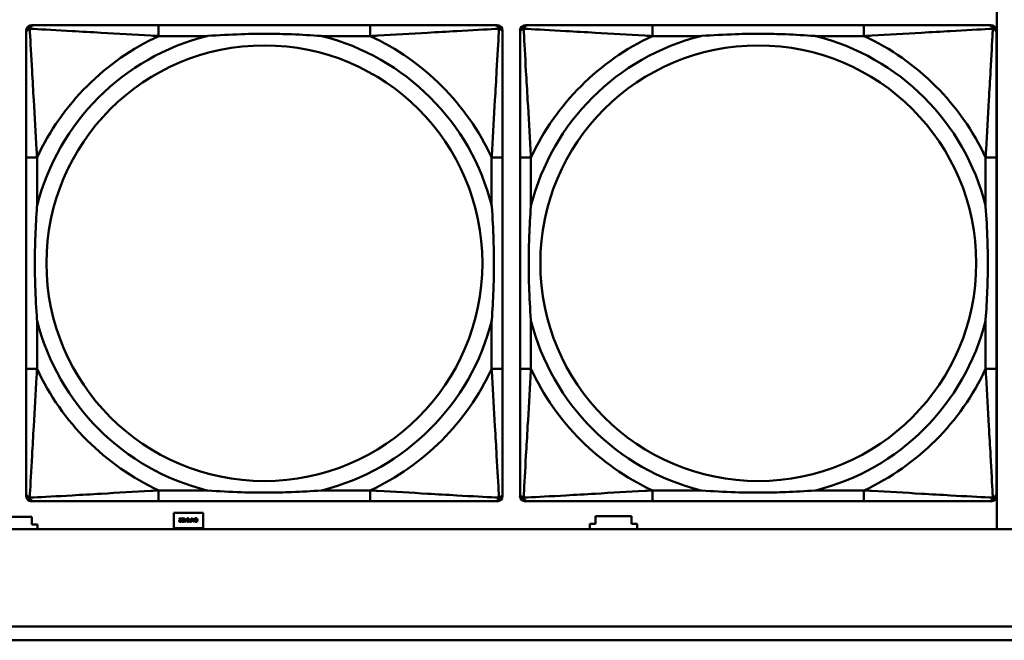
# Model space of a CAD drawing. Header units: inches. Extents: x 7.4 to 53, y 27.5 to 52.4.
# Tile 30 of 128: x 29.345 to 30.761, y 31.452 to 32.344. Entities that reach past the tile are written whole.
import ezdxf

# ---------------------------------------------------------------- set-up
doc = ezdxf.new("R2010")
doc.units = ezdxf.units.IN
doc.header["$MEASUREMENT"] = 0
doc.layers.add('Visible Edges(ANSI)', color=7, linetype='Continuous', lineweight=50)
doc.layers.add('Visible Tangent Edges(ANSI)', color=7, linetype='Continuous', lineweight=50)

msp = doc.modelspace()

# ---------------------------------------------------------------- linework, layer by layer
at = {"layer": 'Visible Edges(ANSI)'}
for p, q in [((30.7498, 32.3763), (30.7498, 31.6116)), ((29.3622, 32.3365), (29.3662, 32.3365)), ((29.8488, 32.3365), (29.5449, 32.3365)), ((30.0276, 32.3365), (30.0315, 32.3365)), ((30.0722, 32.3365), (30.0762, 32.3365)), ((30.5588, 32.3365), (30.2549, 32.3365)), ((30.7376, 32.3365), (30.7415, 32.3365)), ((29.3544, 31.6593), (29.3544, 32.3286)), ((30.0394, 32.3286), (30.0394, 32.3247)), ((30.0644, 31.6593), (30.0644, 32.3286)), ((30.7494, 32.3286), (30.7494, 32.3247)), ((29.3544, 32.1459), (29.3544, 31.842)), ((30.0394, 31.842), (30.0394, 32.1459)), ((30.0644, 32.1459), (30.0644, 31.842)), ((30.7494, 31.842), (30.7494, 32.1459)), ((30.0315, 31.6515), (29.3622, 31.6515)), ((29.5449, 31.6515), (29.8488, 31.6515)), ((30.0394, 31.6633), (30.0394, 31.6593)), ((30.7415, 31.6515), (30.0722, 31.6515)), ((30.2549, 31.6515), (30.5588, 31.6515)), ((30.7494, 31.6633), (30.7494, 31.6593)), ((29.3108, 31.6291), (29.3628, 31.6291)), ((29.3628, 31.6291), (29.3628, 31.6181)), ((29.5668, 31.6131), (29.5668, 31.6351)), ((29.5668, 31.6351), (29.6088, 31.6351)), ((29.5742, 31.627), (29.5773, 31.627)), ((29.5742, 31.6264), (29.5742, 31.627)), ((29.5767, 31.6264), (29.5742, 31.6264)), ((29.5772, 31.6229), (29.5772, 31.6222)), ((29.5772, 31.6229), (29.5772, 31.6229)), ((29.5773, 31.627), (29.5773, 31.6263)), ((29.5816, 31.6253), (29.5822, 31.6253)), ((29.5816, 31.6247), (29.5816, 31.6253)), ((29.5822, 31.6247), (29.5816, 31.6247)), ((29.5822, 31.627), (29.5828, 31.627)), ((29.5822, 31.6253), (29.5822, 31.627)), ((29.5822, 31.622), (29.5822, 31.6247)), ((29.5828, 31.622), (29.5822, 31.622)), ((29.5828, 31.627), (29.5828, 31.6253)), ((29.5828, 31.6253), (29.585, 31.6253)), ((29.5828, 31.6247), (29.5828, 31.6228)), ((29.5845, 31.6247), (29.5828, 31.6247)), ((29.5828, 31.6228), (29.5845, 31.6247)), ((29.585, 31.6246), (29.5828, 31.622)), ((29.585, 31.6253), (29.585, 31.6246)), ((29.5922, 31.622), (29.5909, 31.622)), ((29.591, 31.6251), (29.5915, 31.6251)), ((29.591, 31.6226), (29.5915, 31.6226)), ((29.5915, 31.6246), (29.5911, 31.6246)), ((29.5915, 31.627), (29.5922, 31.627)), ((29.5915, 31.6251), (29.5915, 31.627)), ((29.5915, 31.6226), (29.5915, 31.6246)), ((29.5922, 31.627), (29.5922, 31.622)), ((29.5944, 31.622), (29.5927, 31.627)), ((29.5927, 31.627), (29.5934, 31.627)), ((29.5934, 31.627), (29.5938, 31.6256)), ((29.5938, 31.6256), (29.5957, 31.6256)), ((29.5956, 31.625), (29.594, 31.625)), ((29.594, 31.625), (29.5948, 31.6227)), ((29.5952, 31.622), (29.5944, 31.622)), ((29.5948, 31.6227), (29.5956, 31.625)), ((29.5969, 31.627), (29.5952, 31.622)), ((29.5957, 31.6256), (29.5962, 31.627)), ((29.5962, 31.627), (29.5969, 31.627)), ((29.5969, 31.6259), (29.5969, 31.6267)), ((29.597, 31.6259), (29.5969, 31.6259)), ((29.5969, 31.6223), (29.5969, 31.6231)), ((29.5969, 31.6231), (29.597, 31.6231)), ((29.6088, 31.6351), (29.6088, 31.6131)), ((30.1728, 31.6191), (30.1728, 31.6301)), ((30.1728, 31.6301), (30.2248, 31.6301)), ((30.2248, 31.6301), (30.2248, 31.6191)), ((42.1488, 31.6116), (25.0548, 31.6116)), ((29.3628, 31.6181), (29.3708, 31.6181)), ((29.3708, 31.6181), (29.3708, 31.6116)), ((29.6088, 31.6131), (29.5668, 31.6131)), ((30.1648, 31.6116), (30.1648, 31.6191)), ((30.1648, 31.6191), (30.1728, 31.6191)), ((30.2248, 31.6191), (30.2328, 31.6191)), ((30.2328, 31.6191), (30.2328, 31.6116)), ((25.0548, 31.4716), (33.2018, 31.4716)), ((33.2018, 31.4516), (25.0548, 31.4516))]:
    msp.add_line(p, q, dxfattribs=at)
for centre, radius, start, end in [((29.3622, 32.3286), 0.00787, 90, 180), ((29.3662, 32.3247), 0.0118, 90, 180), ((30.0276, 32.3247), 0.0118, 0, 90), ((30.0315, 32.3286), 0.00787, 0, 90), ((30.0722, 32.3286), 0.00787, 90, 180), ((30.0762, 32.3247), 0.0118, 90, 180), ((30.7376, 32.3247), 0.0118, 0, 90), ((30.7415, 32.3286), 0.00787, 0, 90), ((29.3662, 31.6633), 0.0118, 180, 270), ((29.3622, 31.6593), 0.00787, 180, 270), ((30.0276, 31.6633), 0.0118, 270, 360), ((30.0315, 31.6593), 0.00787, 270, 0), ((30.0762, 31.6633), 0.0118, 180, 270), ((30.0722, 31.6593), 0.00787, 180, 270), ((30.7376, 31.6633), 0.0118, 270, 360), ((30.7415, 31.6593), 0.00787, 270, 0)]:
    msp.add_arc(centre, radius, start, end, dxfattribs=at)
for points, knots in [([(29.5449, 32.3365), (29.5413, 32.3365), (29.5378, 32.3365), (29.5342, 32.3365), (29.501, 32.3365), (29.4672, 32.3365), (29.4364, 32.3365), (29.4094, 32.3365), (29.3839, 32.3365), (29.3705, 32.3365), (29.3688, 32.3365), (29.3674, 32.3365), (29.3662, 32.3365)], [0, 0, 0, 0, 0.0272471, 0.0272471, 0.0272471, 0.2790553, 0.2790553, 0.2790553, 0.4988354, 0.4988354, 0.4988354, 0.5252205, 0.5252205, 0.5252205, 0.5252205]), ([(30.0276, 32.3365), (30.0127, 32.3365), (29.9711, 32.3365), (29.9304, 32.3365), (29.9039, 32.3365), (29.8761, 32.3365), (29.8488, 32.3365)], [-0.5252205, -0.5252205, -0.5252205, -0.5252205, -0.20743, -0.20743, -0.20743, 0, 0, 0, 0]), ([(30.2549, 32.3365), (30.2513, 32.3365), (30.2478, 32.3365), (30.2442, 32.3365), (30.211, 32.3365), (30.1772, 32.3365), (30.1464, 32.3365), (30.1194, 32.3365), (30.0939, 32.3365), (30.0805, 32.3365), (30.0788, 32.3365), (30.0774, 32.3365), (30.0762, 32.3365)], [0, 0, 0, 0, 0.0272471, 0.0272471, 0.0272471, 0.2790553, 0.2790553, 0.2790553, 0.4988354, 0.4988354, 0.4988354, 0.5252205, 0.5252205, 0.5252205, 0.5252205]), ([(30.7376, 32.3365), (30.7227, 32.3365), (30.6811, 32.3365), (30.6404, 32.3365), (30.6139, 32.3365), (30.5861, 32.3365), (30.5588, 32.3365)], [-0.5252205, -0.5252205, -0.5252205, -0.5252205, -0.20743, -0.20743, -0.20743, 0, 0, 0, 0]), ([(29.3544, 32.3247), (29.3544, 32.3098), (29.3544, 32.2682), (29.3544, 32.2276), (29.3544, 32.201), (29.3544, 32.1732), (29.3544, 32.1459)], [-0.5252205, -0.5252205, -0.5252205, -0.5252205, -0.20743, -0.20743, -0.20743, 0, 0, 0, 0]), ([(29.6141, 32.3207), (29.6146, 32.3208), (29.615, 32.3208), (29.6315, 32.3221), (29.6476, 32.3229), (29.6705, 32.3236), (29.6772, 32.3238), (29.6864, 32.3239), (29.6889, 32.3239), (29.6929, 32.3239), (29.6946, 32.3239), (29.6977, 32.3239), (29.6992, 32.3239), (29.7028, 32.3239), (29.7048, 32.3239), (29.711, 32.3238), (29.7151, 32.3238), (29.7249, 32.3236), (29.7305, 32.3234), (29.7502, 32.3227), (29.7643, 32.3219), (29.7788, 32.3208), (29.7792, 32.3208), (29.7796, 32.3207)], [-0.416114, -0.416114, -0.416114, -0.416114, -0.4127691, -0.4127691, -0.2896446, -0.2896446, -0.2388934, -0.2388934, -0.2201881, -0.2201881, -0.2080204, -0.2080204, -0.196499, -0.196499, -0.1809939, -0.1809939, -0.149741, -0.149741, -0.1073162, -0.1073162, 0, 0, 0.0033356, 0.0033356, 0.0033356, 0.0033356]), ([(30.0394, 32.1459), (30.0394, 32.1495), (30.0394, 32.1531), (30.0394, 32.1567), (30.0394, 32.1899), (30.0394, 32.2236), (30.0394, 32.2545), (30.0394, 32.2814), (30.0394, 32.307), (30.0394, 32.3204), (30.0394, 32.322), (30.0394, 32.3235), (30.0394, 32.3247)], [0, 0, 0, 0, 0.0272471, 0.0272471, 0.0272471, 0.2790553, 0.2790553, 0.2790553, 0.4988354, 0.4988354, 0.4988354, 0.5252205, 0.5252205, 0.5252205, 0.5252205]), ([(30.0644, 32.3247), (30.0644, 32.3098), (30.0644, 32.2682), (30.0644, 32.2276), (30.0644, 32.201), (30.0644, 32.1732), (30.0644, 32.1459)], [-0.5252205, -0.5252205, -0.5252205, -0.5252205, -0.20743, -0.20743, -0.20743, 0, 0, 0, 0]), ([(30.3241, 32.3207), (30.3246, 32.3208), (30.325, 32.3208), (30.3415, 32.3221), (30.3576, 32.3229), (30.3805, 32.3236), (30.3872, 32.3238), (30.3964, 32.3239), (30.3989, 32.3239), (30.4029, 32.3239), (30.4046, 32.3239), (30.4077, 32.3239), (30.4092, 32.3239), (30.4128, 32.3239), (30.4148, 32.3239), (30.421, 32.3238), (30.4251, 32.3238), (30.4349, 32.3236), (30.4405, 32.3234), (30.4602, 32.3227), (30.4743, 32.3219), (30.4888, 32.3208), (30.4892, 32.3208), (30.4896, 32.3207)], [-0.416114, -0.416114, -0.416114, -0.416114, -0.4127691, -0.4127691, -0.2896446, -0.2896446, -0.2388934, -0.2388934, -0.2201881, -0.2201881, -0.2080204, -0.2080204, -0.196499, -0.196499, -0.1809939, -0.1809939, -0.149741, -0.149741, -0.1073162, -0.1073162, 0, 0, 0.0033356, 0.0033356, 0.0033356, 0.0033356]), ([(30.7494, 32.1459), (30.7494, 32.1495), (30.7494, 32.1531), (30.7494, 32.1567), (30.7494, 32.1899), (30.7494, 32.2236), (30.7494, 32.2545), (30.7494, 32.2814), (30.7494, 32.307), (30.7494, 32.3204), (30.7494, 32.322), (30.7494, 32.3235), (30.7494, 32.3247)], [0, 0, 0, 0, 0.0272471, 0.0272471, 0.0272471, 0.2790553, 0.2790553, 0.2790553, 0.4988354, 0.4988354, 0.4988354, 0.5252205, 0.5252205, 0.5252205, 0.5252205]), ([(29.3701, 31.9112), (29.3701, 31.9117), (29.37, 31.9121), (29.3688, 31.9286), (29.3679, 31.9447), (29.3672, 31.9676), (29.3671, 31.9743), (29.367, 31.9835), (29.367, 31.986), (29.3669, 31.9901), (29.3669, 31.9917), (29.3669, 31.9948), (29.3669, 31.9963), (29.3669, 31.9999), (29.367, 32.0019), (29.367, 32.0081), (29.3671, 32.0122), (29.3673, 32.022), (29.3674, 32.0276), (29.3682, 32.0473), (29.369, 32.0614), (29.37, 32.0759), (29.3701, 32.0763), (29.3701, 32.0767)], [-0.416114, -0.416114, -0.416114, -0.416114, -0.4127691, -0.4127691, -0.2896446, -0.2896446, -0.2388934, -0.2388934, -0.2201881, -0.2201881, -0.2080204, -0.2080204, -0.196499, -0.196499, -0.1809939, -0.1809939, -0.149741, -0.149741, -0.1073162, -0.1073162, 0, 0, 0.0033356, 0.0033356, 0.0033356, 0.0033356]), ([(30.0236, 32.0767), (30.0237, 32.0763), (30.0237, 32.0759), (30.025, 32.0594), (30.0258, 32.0433), (30.0265, 32.0203), (30.0267, 32.0136), (30.0268, 32.0045), (30.0268, 32.002), (30.0268, 31.9979), (30.0268, 31.9963), (30.0268, 31.9932), (30.0268, 31.9917), (30.0268, 31.9881), (30.0268, 31.986), (30.0267, 31.9799), (30.0267, 31.9757), (30.0265, 31.966), (30.0263, 31.9604), (30.0256, 31.9406), (30.0248, 31.9266), (30.0237, 31.9121), (30.0237, 31.9117), (30.0236, 31.9112)], [-0.416114, -0.416114, -0.416114, -0.416114, -0.4127691, -0.4127691, -0.2896446, -0.2896446, -0.2388934, -0.2388934, -0.2201881, -0.2201881, -0.2080204, -0.2080204, -0.196499, -0.196499, -0.1809939, -0.1809939, -0.149741, -0.149741, -0.1073162, -0.1073162, 0, 0, 0.0033356, 0.0033356, 0.0033356, 0.0033356]), ([(30.0801, 31.9112), (30.0801, 31.9117), (30.08, 31.9121), (30.0788, 31.9286), (30.0779, 31.9447), (30.0772, 31.9676), (30.0771, 31.9743), (30.077, 31.9835), (30.077, 31.986), (30.0769, 31.9901), (30.0769, 31.9917), (30.0769, 31.9948), (30.0769, 31.9963), (30.0769, 31.9999), (30.077, 32.0019), (30.077, 32.0081), (30.0771, 32.0122), (30.0773, 32.022), (30.0774, 32.0276), (30.0782, 32.0473), (30.079, 32.0614), (30.08, 32.0759), (30.0801, 32.0763), (30.0801, 32.0767)], [-0.416114, -0.416114, -0.416114, -0.416114, -0.4127691, -0.4127691, -0.2896446, -0.2896446, -0.2388934, -0.2388934, -0.2201881, -0.2201881, -0.2080204, -0.2080204, -0.196499, -0.196499, -0.1809939, -0.1809939, -0.149741, -0.149741, -0.1073162, -0.1073162, 0, 0, 0.0033356, 0.0033356, 0.0033356, 0.0033356]), ([(30.7336, 32.0767), (30.7337, 32.0763), (30.7337, 32.0759), (30.735, 32.0594), (30.7358, 32.0433), (30.7365, 32.0203), (30.7367, 32.0136), (30.7368, 32.0045), (30.7368, 32.002), (30.7368, 31.9979), (30.7368, 31.9963), (30.7368, 31.9932), (30.7368, 31.9917), (30.7368, 31.9881), (30.7368, 31.986), (30.7367, 31.9799), (30.7367, 31.9757), (30.7365, 31.966), (30.7363, 31.9604), (30.7356, 31.9406), (30.7348, 31.9266), (30.7337, 31.9121), (30.7337, 31.9117), (30.7336, 31.9112)], [-0.416114, -0.416114, -0.416114, -0.416114, -0.4127691, -0.4127691, -0.2896446, -0.2896446, -0.2388934, -0.2388934, -0.2201881, -0.2201881, -0.2080204, -0.2080204, -0.196499, -0.196499, -0.1809939, -0.1809939, -0.149741, -0.149741, -0.1073162, -0.1073162, 0, 0, 0.0033356, 0.0033356, 0.0033356, 0.0033356]), ([(29.3544, 31.842), (29.3544, 31.8148), (29.3544, 31.7869), (29.3544, 31.7604), (29.3544, 31.7198), (29.3544, 31.6782), (29.3544, 31.6633)], [3.9382945, 3.9382945, 3.9382945, 3.9382945, 4.1457245, 4.1457245, 4.1457245, 4.463515, 4.463515, 4.463515, 4.463515]), ([(30.0394, 31.6633), (30.0394, 31.6782), (30.0394, 31.7198), (30.0394, 31.7604), (30.0394, 31.7869), (30.0394, 31.8148), (30.0394, 31.842)], [-0.5252205, -0.5252205, -0.5252205, -0.5252205, -0.20743, -0.20743, -0.20743, 0, 0, 0, 0]), ([(30.0644, 31.842), (30.0644, 31.8148), (30.0644, 31.7869), (30.0644, 31.7604), (30.0644, 31.7198), (30.0644, 31.6782), (30.0644, 31.6633)], [3.9382945, 3.9382945, 3.9382945, 3.9382945, 4.1457245, 4.1457245, 4.1457245, 4.463515, 4.463515, 4.463515, 4.463515]), ([(30.7494, 31.6633), (30.7494, 31.6782), (30.7494, 31.7198), (30.7494, 31.7604), (30.7494, 31.7869), (30.7494, 31.8148), (30.7494, 31.842)], [-0.5252205, -0.5252205, -0.5252205, -0.5252205, -0.20743, -0.20743, -0.20743, 0, 0, 0, 0]), ([(29.7796, 31.6672), (29.7792, 31.6672), (29.7788, 31.6671), (29.7643, 31.6661), (29.7502, 31.6653), (29.7305, 31.6645), (29.7249, 31.6644), (29.7151, 31.6642), (29.711, 31.6641), (29.7048, 31.6641), (29.7028, 31.6641), (29.6992, 31.664), (29.6977, 31.664), (29.6946, 31.664), (29.6929, 31.664), (29.6889, 31.6641), (29.6864, 31.6641), (29.6772, 31.6642), (29.6705, 31.6643), (29.6476, 31.665), (29.6315, 31.6659), (29.615, 31.6671), (29.6146, 31.6672), (29.6141, 31.6672)], [-0.4149464, -0.4149464, -0.4149464, -0.4149464, -0.41162, -0.41162, -0.3046026, -0.3046026, -0.2622958, -0.2622958, -0.23113, -0.23113, -0.215668, -0.215668, -0.2041787, -0.2041787, -0.1920448, -0.1920448, -0.1733916, -0.1733916, -0.1227817, -0.1227817, 0, 0, 0.0033356, 0.0033356, 0.0033356, 0.0033356]), ([(30.4896, 31.6672), (30.4892, 31.6672), (30.4888, 31.6671), (30.4743, 31.6661), (30.4602, 31.6653), (30.4405, 31.6645), (30.4349, 31.6644), (30.4251, 31.6642), (30.421, 31.6641), (30.4148, 31.6641), (30.4128, 31.6641), (30.4092, 31.664), (30.4077, 31.664), (30.4046, 31.664), (30.4029, 31.664), (30.3989, 31.6641), (30.3964, 31.6641), (30.3872, 31.6642), (30.3805, 31.6643), (30.3576, 31.665), (30.3415, 31.6659), (30.325, 31.6671), (30.3246, 31.6672), (30.3241, 31.6672)], [-0.4149464, -0.4149464, -0.4149464, -0.4149464, -0.41162, -0.41162, -0.3046026, -0.3046026, -0.2622958, -0.2622958, -0.23113, -0.23113, -0.215668, -0.215668, -0.2041787, -0.2041787, -0.1920448, -0.1920448, -0.1733916, -0.1733916, -0.1227817, -0.1227817, 0, 0, 0.0033356, 0.0033356, 0.0033356, 0.0033356]), ([(29.3662, 31.6515), (29.3811, 31.6515), (29.4227, 31.6515), (29.4633, 31.6515), (29.4898, 31.6515), (29.5177, 31.6515), (29.5449, 31.6515)], [-0.5252205, -0.5252205, -0.5252205, -0.5252205, -0.20743, -0.20743, -0.20743, 0, 0, 0, 0]), ([(29.8488, 31.6515), (29.8761, 31.6515), (29.9039, 31.6515), (29.9304, 31.6515), (29.9711, 31.6515), (30.0127, 31.6515), (30.0276, 31.6515)], [3.9382945, 3.9382945, 3.9382945, 3.9382945, 4.1457245, 4.1457245, 4.1457245, 4.463515, 4.463515, 4.463515, 4.463515]), ([(30.0762, 31.6515), (30.0911, 31.6515), (30.1327, 31.6515), (30.1733, 31.6515), (30.1998, 31.6515), (30.2277, 31.6515), (30.2549, 31.6515)], [-0.5252205, -0.5252205, -0.5252205, -0.5252205, -0.20743, -0.20743, -0.20743, 0, 0, 0, 0]), ([(30.5588, 31.6515), (30.5861, 31.6515), (30.6139, 31.6515), (30.6404, 31.6515), (30.6811, 31.6515), (30.7227, 31.6515), (30.7376, 31.6515)], [3.9382945, 3.9382945, 3.9382945, 3.9382945, 4.1457245, 4.1457245, 4.1457245, 4.463515, 4.463515, 4.463515, 4.463515])]:
    msp.add_open_spline(points, degree=3, knots=knots, dxfattribs=at)
for points in [[(29.5744, 31.6233), (29.5744, 31.6236), (29.5746, 31.6241), (29.5747, 31.6243)], [(29.5759, 31.6219), (29.5752, 31.6219), (29.5744, 31.6226), (29.5744, 31.6233)], [(29.5747, 31.6243), (29.5748, 31.6245), (29.5752, 31.6249), (29.5753, 31.6251)], [(29.5761, 31.6251), (29.5755, 31.6245), (29.5751, 31.6237), (29.5751, 31.6233)], [(29.5751, 31.6233), (29.5751, 31.6231), (29.5752, 31.6228), (29.5753, 31.6227)], [(29.5753, 31.6251), (29.5757, 31.6255), (29.5764, 31.6262), (29.5767, 31.6264)], [(29.5753, 31.6227), (29.5755, 31.6226), (29.5758, 31.6225), (29.576, 31.6225)], [(29.5772, 31.6222), (29.577, 31.6221), (29.5762, 31.6219), (29.5759, 31.6219)], [(29.576, 31.6225), (29.5761, 31.6225), (29.5765, 31.6226), (29.5767, 31.6226)], [(29.5773, 31.6263), (29.577, 31.626), (29.5764, 31.6254), (29.5761, 31.6251)], [(29.5767, 31.6226), (29.5768, 31.6227), (29.5771, 31.6228), (29.5772, 31.6229)], [(29.5779, 31.6245), (29.5779, 31.6258), (29.5787, 31.6271), (29.5795, 31.6271)], [(29.5795, 31.6219), (29.5787, 31.6219), (29.5779, 31.6232), (29.5779, 31.6245)], [(29.5788, 31.626), (29.5787, 31.6258), (29.5786, 31.625), (29.5786, 31.6245)], [(29.5786, 31.6245), (29.5786, 31.624), (29.5787, 31.6232), (29.5788, 31.623)], [(29.5795, 31.6265), (29.5793, 31.6265), (29.5789, 31.6263), (29.5788, 31.626)], [(29.5788, 31.623), (29.5789, 31.6227), (29.5793, 31.6225), (29.5795, 31.6225)], [(29.5795, 31.6271), (29.5804, 31.6271), (29.5811, 31.6258), (29.5811, 31.6245)], [(29.5803, 31.626), (29.5802, 31.6263), (29.5798, 31.6265), (29.5795, 31.6265)], [(29.5811, 31.6245), (29.5811, 31.6231), (29.5804, 31.6219), (29.5795, 31.6219)], [(29.5795, 31.6225), (29.5798, 31.6225), (29.5802, 31.6227), (29.5803, 31.623)], [(29.5805, 31.6245), (29.5805, 31.625), (29.5804, 31.6257), (29.5803, 31.626)], [(29.5803, 31.623), (29.5804, 31.6232), (29.5805, 31.624), (29.5805, 31.6245)], [(29.5854, 31.6245), (29.5854, 31.6258), (29.5862, 31.6271), (29.587, 31.6271)], [(29.587, 31.6219), (29.5862, 31.6219), (29.5854, 31.6232), (29.5854, 31.6245)], [(29.5863, 31.626), (29.5862, 31.6258), (29.5861, 31.625), (29.5861, 31.6245)], [(29.5861, 31.6245), (29.5861, 31.624), (29.5862, 31.6232), (29.5863, 31.623)], [(29.587, 31.6265), (29.5868, 31.6265), (29.5864, 31.6263), (29.5863, 31.626)], [(29.5863, 31.623), (29.5864, 31.6227), (29.5868, 31.6225), (29.587, 31.6225)], [(29.587, 31.6271), (29.5879, 31.6271), (29.5886, 31.6258), (29.5886, 31.6245)], [(29.5878, 31.626), (29.5877, 31.6263), (29.5873, 31.6265), (29.587, 31.6265)], [(29.5886, 31.6245), (29.5886, 31.6231), (29.5879, 31.6219), (29.587, 31.6219)], [(29.587, 31.6225), (29.5873, 31.6225), (29.5877, 31.6227), (29.5878, 31.623)], [(29.588, 31.6245), (29.588, 31.625), (29.5879, 31.6257), (29.5878, 31.626)], [(29.5878, 31.623), (29.5879, 31.6232), (29.588, 31.624), (29.588, 31.6245)], [(29.589, 31.6235), (29.589, 31.6238), (29.5893, 31.6244), (29.5895, 31.6246)], [(29.5896, 31.6223), (29.5894, 31.6225), (29.589, 31.6231), (29.589, 31.6235)], [(29.5895, 31.6246), (29.5897, 31.6249), (29.5904, 31.6251), (29.591, 31.6251)], [(29.5909, 31.622), (29.5905, 31.622), (29.5899, 31.6221), (29.5896, 31.6223)], [(29.59, 31.6243), (29.5899, 31.6241), (29.5897, 31.6238), (29.5897, 31.6235)], [(29.5897, 31.6235), (29.5897, 31.6233), (29.5899, 31.6229), (29.5901, 31.6228)], [(29.5911, 31.6246), (29.5907, 31.6246), (29.5902, 31.6244), (29.59, 31.6243)], [(29.5901, 31.6228), (29.5903, 31.6227), (29.5907, 31.6226), (29.591, 31.6226)], [(29.5969, 31.6267), (29.5971, 31.6267), (29.5974, 31.6269), (29.5976, 31.6269)], [(29.5976, 31.622), (29.5975, 31.6221), (29.5971, 31.6222), (29.5969, 31.6223)], [(29.5975, 31.6263), (29.5973, 31.6262), (29.5971, 31.6259), (29.597, 31.6259)], [(29.597, 31.6231), (29.5971, 31.6231), (29.5974, 31.6228), (29.5976, 31.6227)], [(29.5985, 31.6265), (29.5982, 31.6265), (29.5977, 31.6264), (29.5975, 31.6263)], [(29.5976, 31.6269), (29.5978, 31.627), (29.5982, 31.6271), (29.5985, 31.6271)], [(29.5976, 31.6227), (29.5978, 31.6226), (29.5982, 31.6225), (29.5985, 31.6225)], [(29.5985, 31.6219), (29.5982, 31.6219), (29.5978, 31.622), (29.5976, 31.622)], [(29.5985, 31.6271), (29.599, 31.6271), (29.5998, 31.6268), (29.6001, 31.6264)], [(29.5996, 31.626), (29.5994, 31.6263), (29.5988, 31.6265), (29.5985, 31.6265)], [(29.5985, 31.6225), (29.5988, 31.6225), (29.5994, 31.6227), (29.5996, 31.623)], [(29.6001, 31.6226), (29.5998, 31.6223), (29.599, 31.6219), (29.5985, 31.6219)], [(29.6, 31.6245), (29.6, 31.625), (29.5998, 31.6258), (29.5996, 31.626)], [(29.5996, 31.623), (29.5998, 31.6232), (29.6, 31.624), (29.6, 31.6245)], [(29.6001, 31.6264), (29.6004, 31.6261), (29.6007, 31.6251), (29.6007, 31.6245)], [(29.6007, 31.6245), (29.6007, 31.6239), (29.6004, 31.6229), (29.6001, 31.6226)]]:
    msp.add_open_spline(points, degree=2, dxfattribs=at)
at = {"layer": 'Visible Tangent Edges(ANSI)'}
for p, q in [((29.5449, 32.3365), (29.5449, 32.3207)), ((29.8488, 32.3365), (29.8488, 32.3207)), ((30.2549, 32.3365), (30.2549, 32.3207)), ((30.5588, 32.3365), (30.5588, 32.3207)), ((29.5449, 32.3207), (29.6141, 32.3207)), ((29.7796, 32.3207), (29.8488, 32.3207)), ((30.2549, 32.3207), (30.3241, 32.3207)), ((30.4896, 32.3207), (30.5588, 32.3207)), ((29.3701, 32.1459), (29.3544, 32.1459)), ((29.3701, 32.0767), (29.3701, 32.1459)), ((30.0394, 32.1459), (30.0236, 32.1459)), ((30.0236, 32.1459), (30.0236, 32.0767)), ((30.0801, 32.1459), (30.0644, 32.1459)), ((30.0801, 32.0767), (30.0801, 32.1459)), ((30.7494, 32.1459), (30.7336, 32.1459)), ((30.7336, 32.1459), (30.7336, 32.0767)), ((29.3701, 31.842), (29.3701, 31.9112)), ((30.0236, 31.9112), (30.0236, 31.842)), ((30.0801, 31.842), (30.0801, 31.9112)), ((30.7336, 31.9112), (30.7336, 31.842)), ((29.3701, 31.842), (29.3544, 31.842)), ((30.0394, 31.842), (30.0236, 31.842)), ((30.0801, 31.842), (30.0644, 31.842)), ((30.7494, 31.842), (30.7336, 31.842)), ((29.5449, 31.6672), (29.5449, 31.6515)), ((29.6141, 31.6672), (29.5449, 31.6672)), ((29.8488, 31.6672), (29.7796, 31.6672)), ((29.8488, 31.6672), (29.8488, 31.6515)), ((30.2549, 31.6672), (30.2549, 31.6515)), ((30.3241, 31.6672), (30.2549, 31.6672)), ((30.5588, 31.6672), (30.4896, 31.6672)), ((30.5588, 31.6672), (30.5588, 31.6515))]:
    msp.add_line(p, q, dxfattribs=at)
for centre in [(29.6969, 31.994), (30.4069, 31.994)]:
    msp.add_circle(centre, 0.3133, dxfattribs=at)
for centre, radius, start, end in [((29.6969, 31.994), 0.3371, 104.2103, 165.7897), ((29.6969, 31.994), 0.3604, 114.9407, 155.0593), ((29.6969, 31.994), 0.3371, 14.2103, 75.7897), ((29.6969, 31.994), 0.3604, 24.9407, 65.0593), ((30.4069, 31.994), 0.3371, 104.2103, 165.7897), ((30.4069, 31.994), 0.3604, 114.9407, 155.0593), ((30.4069, 31.994), 0.3371, 14.2103, 75.7897), ((30.4069, 31.994), 0.3604, 24.9407, 65.0593), ((29.6969, 31.994), 0.3371, 194.2103, 255.7897), ((29.6969, 31.994), 0.3371, 284.2103, 345.7897), ((30.4069, 31.994), 0.3371, 194.2103, 255.7897), ((30.4069, 31.994), 0.3371, 284.2103, 345.7897), ((29.6969, 31.994), 0.3604, 204.9407, 245.0593), ((29.6969, 31.994), 0.3604, 294.9407, 335.0593), ((30.4069, 31.994), 0.3604, 204.9407, 245.0593), ((30.4069, 31.994), 0.3604, 294.9407, 335.0593)]:
    msp.add_arc(centre, radius, start, end, dxfattribs=at)
for points, knots in [([(29.3544, 32.3247), (29.3544, 32.3253), (29.3544, 32.3259), (29.3547, 32.3268), (29.3548, 32.3273), (29.3552, 32.3279), (29.3553, 32.3282), (29.3556, 32.3286), (29.3557, 32.3287), (29.356, 32.3291), (29.3563, 32.3293), (29.357, 32.33), (29.3575, 32.3303), (29.3585, 32.3308), (29.3591, 32.331), (29.3596, 32.3312)], [-0.02627331, -0.02627331, -0.02627331, -0.02627331, -0.02158775, -0.02158775, -0.01736415, -0.01736415, -0.0147244, -0.0147244, -0.01307456, -0.01307456, -0.00977487, -0.00977487, -0.00449537, -0.00449537, 0.00012419, 0.00012419, 0.00012419, 0.00012419]), ([(29.3596, 32.3312), (29.3598, 32.3318), (29.36, 32.3323), (29.3606, 32.3334), (29.3609, 32.3339), (29.3615, 32.3346), (29.3618, 32.3348), (29.3622, 32.3352), (29.3623, 32.3353), (29.3627, 32.3355), (29.3629, 32.3357), (29.3636, 32.336), (29.364, 32.3362), (29.365, 32.3364), (29.3656, 32.3365), (29.3662, 32.3365)], [-0.00012419, -0.00012419, -0.00012419, -0.00012419, 0.00449537, 0.00449537, 0.00977487, 0.00977487, 0.01307456, 0.01307456, 0.0147244, 0.0147244, 0.01736415, 0.01736415, 0.02158775, 0.02158775, 0.02627331, 0.02627331, 0.02627331, 0.02627331]), ([(29.3701, 32.1459), (29.3699, 32.1497), (29.3697, 32.1535), (29.3682, 32.1808), (29.3667, 32.205), (29.3645, 32.2428), (29.3637, 32.2569), (29.3617, 32.2921), (29.3606, 32.3123), (29.3598, 32.3277), (29.3597, 32.3295), (29.3596, 32.3312)], [0, 0, 0, 0, 0.0278591, 0.0278591, 0.201273, 0.201273, 0.3066357, 0.3066357, 0.475216, 0.475216, 0.5007189, 0.5007189, 0.5007189, 0.5007189]), ([(29.3596, 32.3312), (29.3613, 32.3311), (29.3632, 32.331), (29.3786, 32.3302), (29.3987, 32.3291), (29.434, 32.3271), (29.448, 32.3263), (29.4859, 32.3241), (29.51, 32.3227), (29.5374, 32.3212), (29.5412, 32.321), (29.5449, 32.3207)], [-0.5007189, -0.5007189, -0.5007189, -0.5007189, -0.475216, -0.475216, -0.3066357, -0.3066357, -0.201273, -0.201273, -0.0278591, -0.0278591, 0, 0, 0, 0]), ([(29.8488, 32.3207), (29.8526, 32.321), (29.8564, 32.3212), (29.8837, 32.3227), (29.9079, 32.3241), (29.9457, 32.3263), (29.9598, 32.3271), (29.995, 32.3291), (30.0151, 32.3302), (30.0306, 32.331), (30.0324, 32.3311), (30.0341, 32.3312)], [0, 0, 0, 0, 0.0278591, 0.0278591, 0.201273, 0.201273, 0.3066357, 0.3066357, 0.475216, 0.475216, 0.5007189, 0.5007189, 0.5007189, 0.5007189]), ([(30.0341, 32.3312), (30.034, 32.3295), (30.0339, 32.3277), (30.0331, 32.3123), (30.032, 32.2921), (30.03, 32.2569), (30.0292, 32.2428), (30.027, 32.205), (30.0256, 32.1808), (30.0241, 32.1535), (30.0238, 32.1497), (30.0236, 32.1459)], [-0.5007189, -0.5007189, -0.5007189, -0.5007189, -0.475216, -0.475216, -0.3066357, -0.3066357, -0.201273, -0.201273, -0.0278591, -0.0278591, 0, 0, 0, 0]), ([(30.0276, 32.3365), (30.0282, 32.3365), (30.0288, 32.3364), (30.0297, 32.3362), (30.0302, 32.336), (30.0308, 32.3357), (30.0311, 32.3355), (30.0314, 32.3353), (30.0316, 32.3352), (30.032, 32.3348), (30.0322, 32.3346), (30.0329, 32.3339), (30.0332, 32.3334), (30.0337, 32.3323), (30.0339, 32.3318), (30.0341, 32.3312)], [-0.02627331, -0.02627331, -0.02627331, -0.02627331, -0.02158775, -0.02158775, -0.01736415, -0.01736415, -0.0147244, -0.0147244, -0.01307456, -0.01307456, -0.00977487, -0.00977487, -0.00449537, -0.00449537, 0.00012419, 0.00012419, 0.00012419, 0.00012419]), ([(30.0341, 32.3312), (30.0347, 32.331), (30.0352, 32.3308), (30.0363, 32.3303), (30.0368, 32.33), (30.0375, 32.3293), (30.0377, 32.3291), (30.0381, 32.3287), (30.0382, 32.3286), (30.0384, 32.3282), (30.0386, 32.3279), (30.0389, 32.3273), (30.0391, 32.3268), (30.0393, 32.3259), (30.0394, 32.3253), (30.0394, 32.3247)], [-0.00012419, -0.00012419, -0.00012419, -0.00012419, 0.00449537, 0.00449537, 0.00977487, 0.00977487, 0.01307456, 0.01307456, 0.0147244, 0.0147244, 0.01736415, 0.01736415, 0.02158775, 0.02158775, 0.02627331, 0.02627331, 0.02627331, 0.02627331]), ([(30.0644, 32.3247), (30.0644, 32.3253), (30.0644, 32.3259), (30.0647, 32.3268), (30.0648, 32.3273), (30.0652, 32.3279), (30.0653, 32.3282), (30.0656, 32.3286), (30.0657, 32.3287), (30.066, 32.3291), (30.0663, 32.3293), (30.067, 32.33), (30.0675, 32.3303), (30.0685, 32.3308), (30.0691, 32.331), (30.0696, 32.3312)], [-0.02627331, -0.02627331, -0.02627331, -0.02627331, -0.02158775, -0.02158775, -0.01736415, -0.01736415, -0.0147244, -0.0147244, -0.01307456, -0.01307456, -0.00977487, -0.00977487, -0.00449537, -0.00449537, 0.00012419, 0.00012419, 0.00012419, 0.00012419]), ([(30.0696, 32.3312), (30.0698, 32.3318), (30.07, 32.3323), (30.0706, 32.3334), (30.0709, 32.3339), (30.0715, 32.3346), (30.0718, 32.3348), (30.0722, 32.3352), (30.0723, 32.3353), (30.0727, 32.3355), (30.0729, 32.3357), (30.0736, 32.336), (30.074, 32.3362), (30.075, 32.3364), (30.0756, 32.3365), (30.0762, 32.3365)], [-0.00012419, -0.00012419, -0.00012419, -0.00012419, 0.00449537, 0.00449537, 0.00977487, 0.00977487, 0.01307456, 0.01307456, 0.0147244, 0.0147244, 0.01736415, 0.01736415, 0.02158775, 0.02158775, 0.02627331, 0.02627331, 0.02627331, 0.02627331]), ([(30.0801, 32.1459), (30.0799, 32.1497), (30.0797, 32.1535), (30.0782, 32.1808), (30.0767, 32.205), (30.0745, 32.2428), (30.0737, 32.2569), (30.0717, 32.2921), (30.0706, 32.3123), (30.0698, 32.3277), (30.0697, 32.3295), (30.0696, 32.3312)], [0, 0, 0, 0, 0.0278591, 0.0278591, 0.201273, 0.201273, 0.3066357, 0.3066357, 0.475216, 0.475216, 0.5007189, 0.5007189, 0.5007189, 0.5007189]), ([(30.0696, 32.3312), (30.0713, 32.3311), (30.0732, 32.331), (30.0886, 32.3302), (30.1087, 32.3291), (30.144, 32.3271), (30.158, 32.3263), (30.1959, 32.3241), (30.22, 32.3227), (30.2474, 32.3212), (30.2512, 32.321), (30.2549, 32.3207)], [-0.5007189, -0.5007189, -0.5007189, -0.5007189, -0.475216, -0.475216, -0.3066357, -0.3066357, -0.201273, -0.201273, -0.0278591, -0.0278591, 0, 0, 0, 0]), ([(30.5588, 32.3207), (30.5626, 32.321), (30.5664, 32.3212), (30.5937, 32.3227), (30.6179, 32.3241), (30.6557, 32.3263), (30.6698, 32.3271), (30.705, 32.3291), (30.7251, 32.3302), (30.7406, 32.331), (30.7424, 32.3311), (30.7441, 32.3312)], [0, 0, 0, 0, 0.0278591, 0.0278591, 0.201273, 0.201273, 0.3066357, 0.3066357, 0.475216, 0.475216, 0.5007189, 0.5007189, 0.5007189, 0.5007189]), ([(30.7441, 32.3312), (30.744, 32.3295), (30.7439, 32.3277), (30.7431, 32.3123), (30.742, 32.2921), (30.74, 32.2569), (30.7392, 32.2428), (30.737, 32.205), (30.7356, 32.1808), (30.7341, 32.1535), (30.7338, 32.1497), (30.7336, 32.1459)], [-0.5007189, -0.5007189, -0.5007189, -0.5007189, -0.475216, -0.475216, -0.3066357, -0.3066357, -0.201273, -0.201273, -0.0278591, -0.0278591, 0, 0, 0, 0]), ([(30.7376, 32.3365), (30.7382, 32.3365), (30.7388, 32.3364), (30.7397, 32.3362), (30.7402, 32.336), (30.7408, 32.3357), (30.7411, 32.3355), (30.7414, 32.3353), (30.7416, 32.3352), (30.742, 32.3348), (30.7422, 32.3346), (30.7429, 32.3339), (30.7432, 32.3334), (30.7437, 32.3323), (30.7439, 32.3318), (30.7441, 32.3312)], [-0.02627331, -0.02627331, -0.02627331, -0.02627331, -0.02158775, -0.02158775, -0.01736415, -0.01736415, -0.0147244, -0.0147244, -0.01307456, -0.01307456, -0.00977487, -0.00977487, -0.00449537, -0.00449537, 0.00012419, 0.00012419, 0.00012419, 0.00012419]), ([(30.7441, 32.3312), (30.7447, 32.331), (30.7452, 32.3308), (30.7463, 32.3303), (30.7468, 32.33), (30.7475, 32.3293), (30.7477, 32.3291), (30.7481, 32.3287), (30.7482, 32.3286), (30.7484, 32.3282), (30.7486, 32.3279), (30.7489, 32.3273), (30.7491, 32.3268), (30.7493, 32.3259), (30.7494, 32.3253), (30.7494, 32.3247)], [-0.00012419, -0.00012419, -0.00012419, -0.00012419, 0.00449537, 0.00449537, 0.00977487, 0.00977487, 0.01307456, 0.01307456, 0.0147244, 0.0147244, 0.01736415, 0.01736415, 0.02158775, 0.02158775, 0.02627331, 0.02627331, 0.02627331, 0.02627331]), ([(29.3596, 31.6568), (29.3597, 31.6584), (29.3598, 31.6603), (29.3606, 31.6757), (29.3617, 31.6958), (29.3637, 31.7311), (29.3645, 31.7451), (29.3667, 31.783), (29.3682, 31.8071), (29.3697, 31.8345), (29.3699, 31.8383), (29.3701, 31.842)], [-4.4390134, -4.4390134, -4.4390134, -4.4390134, -4.4135105, -4.4135105, -4.2449302, -4.2449302, -4.1395675, -4.1395675, -3.9661536, -3.9661536, -3.9382945, -3.9382945, -3.9382945, -3.9382945]), ([(30.0236, 31.842), (30.0238, 31.8383), (30.0241, 31.8345), (30.0256, 31.8071), (30.027, 31.783), (30.0292, 31.7451), (30.03, 31.7311), (30.032, 31.6958), (30.0331, 31.6757), (30.0339, 31.6603), (30.034, 31.6584), (30.0341, 31.6568)], [0, 0, 0, 0, 0.0278591, 0.0278591, 0.201273, 0.201273, 0.3066357, 0.3066357, 0.475216, 0.475216, 0.5007189, 0.5007189, 0.5007189, 0.5007189]), ([(30.0696, 31.6568), (30.0697, 31.6584), (30.0698, 31.6603), (30.0706, 31.6757), (30.0717, 31.6958), (30.0737, 31.7311), (30.0745, 31.7451), (30.0767, 31.783), (30.0782, 31.8071), (30.0797, 31.8345), (30.0799, 31.8383), (30.0801, 31.842)], [-4.4390134, -4.4390134, -4.4390134, -4.4390134, -4.4135105, -4.4135105, -4.2449302, -4.2449302, -4.1395675, -4.1395675, -3.9661536, -3.9661536, -3.9382945, -3.9382945, -3.9382945, -3.9382945]), ([(30.7336, 31.842), (30.7338, 31.8383), (30.7341, 31.8345), (30.7356, 31.8071), (30.737, 31.783), (30.7392, 31.7451), (30.74, 31.7311), (30.742, 31.6958), (30.7431, 31.6757), (30.7439, 31.6603), (30.744, 31.6584), (30.7441, 31.6568)], [0, 0, 0, 0, 0.0278591, 0.0278591, 0.201273, 0.201273, 0.3066357, 0.3066357, 0.475216, 0.475216, 0.5007189, 0.5007189, 0.5007189, 0.5007189]), ([(29.5449, 31.6672), (29.5412, 31.667), (29.5374, 31.6668), (29.51, 31.6653), (29.4859, 31.6638), (29.448, 31.6616), (29.434, 31.6608), (29.3987, 31.6588), (29.3786, 31.6577), (29.3632, 31.6569), (29.3613, 31.6568), (29.3596, 31.6568)], [0, 0, 0, 0, 0.0278591, 0.0278591, 0.201273, 0.201273, 0.3066357, 0.3066357, 0.475216, 0.475216, 0.5007189, 0.5007189, 0.5007189, 0.5007189]), ([(30.0341, 31.6568), (30.0324, 31.6568), (30.0306, 31.6569), (30.0151, 31.6577), (29.995, 31.6588), (29.9598, 31.6608), (29.9457, 31.6616), (29.9079, 31.6638), (29.8837, 31.6653), (29.8564, 31.6668), (29.8526, 31.667), (29.8488, 31.6672)], [-4.4390134, -4.4390134, -4.4390134, -4.4390134, -4.4135105, -4.4135105, -4.2449302, -4.2449302, -4.1395675, -4.1395675, -3.9661536, -3.9661536, -3.9382945, -3.9382945, -3.9382945, -3.9382945]), ([(30.2549, 31.6672), (30.2512, 31.667), (30.2474, 31.6668), (30.22, 31.6653), (30.1959, 31.6638), (30.158, 31.6616), (30.144, 31.6608), (30.1087, 31.6588), (30.0886, 31.6577), (30.0732, 31.6569), (30.0713, 31.6568), (30.0696, 31.6568)], [0, 0, 0, 0, 0.0278591, 0.0278591, 0.201273, 0.201273, 0.3066357, 0.3066357, 0.475216, 0.475216, 0.5007189, 0.5007189, 0.5007189, 0.5007189]), ([(30.7441, 31.6568), (30.7424, 31.6568), (30.7406, 31.6569), (30.7251, 31.6577), (30.705, 31.6588), (30.6698, 31.6608), (30.6557, 31.6616), (30.6179, 31.6638), (30.5937, 31.6653), (30.5664, 31.6668), (30.5626, 31.667), (30.5588, 31.6672)], [-4.4390134, -4.4390134, -4.4390134, -4.4390134, -4.4135105, -4.4135105, -4.2449302, -4.2449302, -4.1395675, -4.1395675, -3.9661536, -3.9661536, -3.9382945, -3.9382945, -3.9382945, -3.9382945]), ([(29.3596, 31.6568), (29.3591, 31.6569), (29.3585, 31.6571), (29.3575, 31.6577), (29.357, 31.658), (29.3563, 31.6586), (29.356, 31.6589), (29.3557, 31.6593), (29.3556, 31.6594), (29.3553, 31.6598), (29.3552, 31.66), (29.3548, 31.6607), (29.3547, 31.6611), (29.3544, 31.6621), (29.3544, 31.6627), (29.3544, 31.6633)], [-0.00012419, -0.00012419, -0.00012419, -0.00012419, 0.00449537, 0.00449537, 0.00977487, 0.00977487, 0.01307456, 0.01307456, 0.0147244, 0.0147244, 0.01736415, 0.01736415, 0.02158775, 0.02158775, 0.02627331, 0.02627331, 0.02627331, 0.02627331]), ([(29.3662, 31.6515), (29.3656, 31.6515), (29.365, 31.6515), (29.364, 31.6518), (29.3636, 31.6519), (29.3629, 31.6523), (29.3627, 31.6524), (29.3623, 31.6527), (29.3622, 31.6528), (29.3618, 31.6531), (29.3615, 31.6534), (29.3609, 31.6541), (29.3606, 31.6546), (29.36, 31.6556), (29.3598, 31.6562), (29.3596, 31.6568)], [-0.02627331, -0.02627331, -0.02627331, -0.02627331, -0.02158775, -0.02158775, -0.01736415, -0.01736415, -0.0147244, -0.0147244, -0.01307456, -0.01307456, -0.00977487, -0.00977487, -0.00449537, -0.00449537, 0.00012419, 0.00012419, 0.00012419, 0.00012419]), ([(30.0341, 31.6568), (30.0339, 31.6562), (30.0337, 31.6556), (30.0332, 31.6546), (30.0329, 31.6541), (30.0322, 31.6534), (30.032, 31.6531), (30.0316, 31.6528), (30.0314, 31.6527), (30.0311, 31.6524), (30.0308, 31.6523), (30.0302, 31.6519), (30.0297, 31.6518), (30.0288, 31.6515), (30.0282, 31.6515), (30.0276, 31.6515)], [-0.00012419, -0.00012419, -0.00012419, -0.00012419, 0.00449537, 0.00449537, 0.00977487, 0.00977487, 0.01307456, 0.01307456, 0.0147244, 0.0147244, 0.01736415, 0.01736415, 0.02158775, 0.02158775, 0.02627331, 0.02627331, 0.02627331, 0.02627331]), ([(30.0394, 31.6633), (30.0394, 31.6627), (30.0393, 31.6621), (30.0391, 31.6611), (30.0389, 31.6607), (30.0386, 31.66), (30.0384, 31.6598), (30.0382, 31.6594), (30.0381, 31.6593), (30.0377, 31.6589), (30.0375, 31.6586), (30.0368, 31.658), (30.0363, 31.6577), (30.0352, 31.6571), (30.0347, 31.6569), (30.0341, 31.6568)], [-0.02627331, -0.02627331, -0.02627331, -0.02627331, -0.02158775, -0.02158775, -0.01736415, -0.01736415, -0.0147244, -0.0147244, -0.01307456, -0.01307456, -0.00977487, -0.00977487, -0.00449537, -0.00449537, 0.00012419, 0.00012419, 0.00012419, 0.00012419]), ([(30.0696, 31.6568), (30.0691, 31.6569), (30.0685, 31.6571), (30.0675, 31.6577), (30.067, 31.658), (30.0663, 31.6586), (30.066, 31.6589), (30.0657, 31.6593), (30.0656, 31.6594), (30.0653, 31.6598), (30.0652, 31.66), (30.0648, 31.6607), (30.0647, 31.6611), (30.0644, 31.6621), (30.0644, 31.6627), (30.0644, 31.6633)], [-0.00012419, -0.00012419, -0.00012419, -0.00012419, 0.00449537, 0.00449537, 0.00977487, 0.00977487, 0.01307456, 0.01307456, 0.0147244, 0.0147244, 0.01736415, 0.01736415, 0.02158775, 0.02158775, 0.02627331, 0.02627331, 0.02627331, 0.02627331]), ([(30.0762, 31.6515), (30.0756, 31.6515), (30.075, 31.6515), (30.074, 31.6518), (30.0736, 31.6519), (30.0729, 31.6523), (30.0727, 31.6524), (30.0723, 31.6527), (30.0722, 31.6528), (30.0718, 31.6531), (30.0715, 31.6534), (30.0709, 31.6541), (30.0706, 31.6546), (30.07, 31.6556), (30.0698, 31.6562), (30.0696, 31.6568)], [-0.02627331, -0.02627331, -0.02627331, -0.02627331, -0.02158775, -0.02158775, -0.01736415, -0.01736415, -0.0147244, -0.0147244, -0.01307456, -0.01307456, -0.00977487, -0.00977487, -0.00449537, -0.00449537, 0.00012419, 0.00012419, 0.00012419, 0.00012419]), ([(30.7441, 31.6568), (30.7439, 31.6562), (30.7437, 31.6556), (30.7432, 31.6546), (30.7429, 31.6541), (30.7422, 31.6534), (30.742, 31.6531), (30.7416, 31.6528), (30.7414, 31.6527), (30.7411, 31.6524), (30.7408, 31.6523), (30.7402, 31.6519), (30.7397, 31.6518), (30.7388, 31.6515), (30.7382, 31.6515), (30.7376, 31.6515)], [-0.00012419, -0.00012419, -0.00012419, -0.00012419, 0.00449537, 0.00449537, 0.00977487, 0.00977487, 0.01307456, 0.01307456, 0.0147244, 0.0147244, 0.01736415, 0.01736415, 0.02158775, 0.02158775, 0.02627331, 0.02627331, 0.02627331, 0.02627331]), ([(30.7494, 31.6633), (30.7494, 31.6627), (30.7493, 31.6621), (30.7491, 31.6611), (30.7489, 31.6607), (30.7486, 31.66), (30.7484, 31.6598), (30.7482, 31.6594), (30.7481, 31.6593), (30.7477, 31.6589), (30.7475, 31.6586), (30.7468, 31.658), (30.7463, 31.6577), (30.7452, 31.6571), (30.7447, 31.6569), (30.7441, 31.6568)], [-0.02627331, -0.02627331, -0.02627331, -0.02627331, -0.02158775, -0.02158775, -0.01736415, -0.01736415, -0.0147244, -0.0147244, -0.01307456, -0.01307456, -0.00977487, -0.00977487, -0.00449537, -0.00449537, 0.00012419, 0.00012419, 0.00012419, 0.00012419])]:
    msp.add_open_spline(points, degree=3, knots=knots, dxfattribs=at)

doc.saveas('drawing.dxf')
